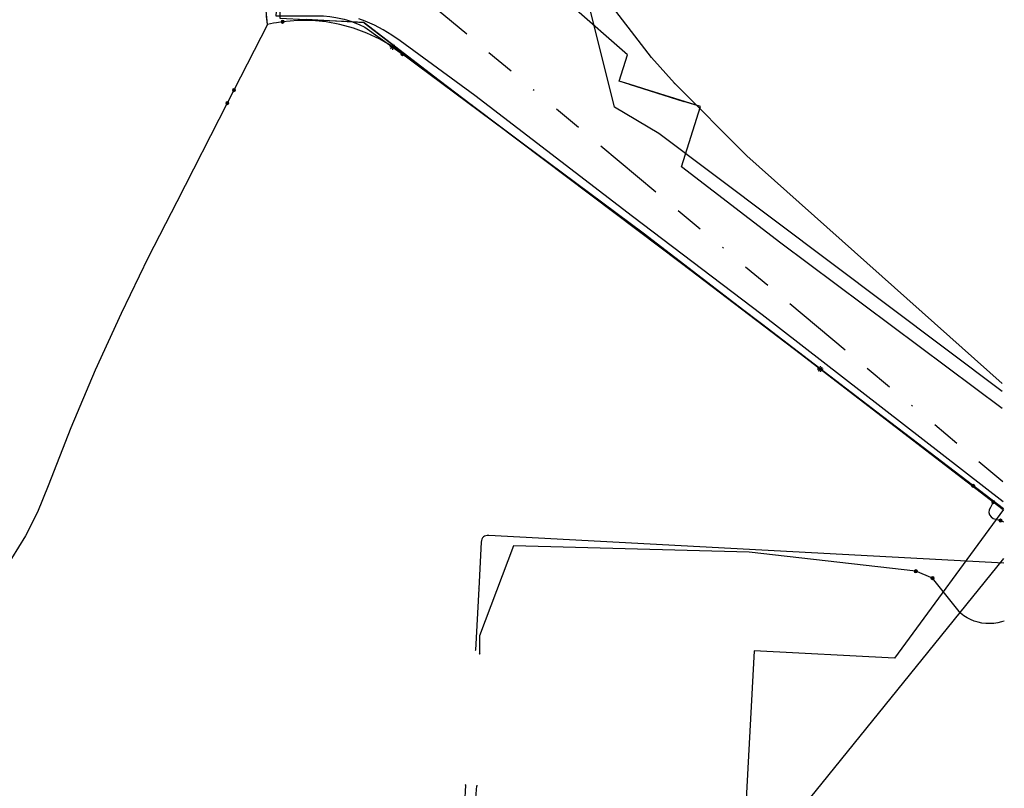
# Model space of a CAD drawing. Header units: metres. Extents: x 253430 to 254090, y 592748 to 593165.
# Tile 125 of 146: x 254020 to 254088, y 592887 to 592940. Entities that reach past the tile are written whole.
import ezdxf
from ezdxf.lldxf.tags import DXFTag

# ---------------------------------------------------------------- set-up
doc = ezdxf.new("R2010")
doc.units = ezdxf.units.M
doc.linetypes.add('RI-OVERIG-SO', pattern=[17, 5, -2, 2, -2, 0, -2, 2, -2])
for name, color, linetype in [('B-WE-IE-MEUBILAIR-S', 7, 'Continuous'), ('B-WE-KL-DATA-G', 90, 'KL-DATA-SO'), ('B-WE-KL-DATA_HULPSTUK-S', 90, 'Continuous'), ('B-WE-KL-DATA_KABELBED-G', 90, 'Continuous'), ('B-WE-KL-DATA_MANTELBUIS-G', 90, 'Continuous'), ('B-WE-KL-ET_LS-G', 190, 'KL-LS-SO'), ('B-WE-KL-ET_LS_HULPSTUK-S', 190, 'Continuous'), ('B-WE-KL-ET_LS_KABELBED-G', 190, 'Continuous'), ('B-WE-KL-GAS_LD-G', 50, 'KL-GAS_LD-SO'), ('B-WE-KL-GAS_LD_HULPSTUK-S', 50, 'Continuous'), ('B-WE-KL-WATER-G', 170, 'KL-WATER-SO'), ('B-WE-KL-WATER_HULPSTUK-S', 170, 'Continuous'), ('B-WE-RI-VRIJVERVAL-G', 210, 'RI-OVERIG-SO'), ('V-WE-KL-ET_LS-G', 190, 'V-KL-LS-SO'), ('V-WE-KL-ET_LS_KABELBED-G', 190, 'V-CONTINUOUS-SO')]:
    doc.layers.add(name, color=color, linetype=linetype)
doc.styles.add('NLCS-ISO', font='txt')
doc.styles.get("Standard").update_dxf_attribs({"font": 'simplex.shx'})
tags = doc.linetypes.add('KL-DATA-SO', pattern='A,4,-1,[101,NLCS.SHX,S=0.5,R=0,X=0,Y=0],-1,4,-1,["D",Standard,S=1,R=0,X=-0.25,Y=-0.5],-1.5', length=12.5).pattern_tags.tags
tags[18] = DXFTag(74, 10)
tags = doc.linetypes.add('KL-GAS_LD-SO', pattern='A,4,-1,[69,NLCS.SHX,S=0.5,R=0,X=0,Y=0],-1,4,-1,["L",Standard,S=1,R=0,X=0.25,Y=-0.5],-2', length=13).pattern_tags.tags
tags[18] = DXFTag(74, 10)
tags = doc.linetypes.add('KL-LS-SO', pattern='A,4,-1,[103,NLCS.SHX,S=0.75,R=0,X=0,Y=0],-1,4,-1,["L",Standard,S=1,R=0,X=0,Y=-0.5],-2', length=13).pattern_tags.tags
tags[18] = DXFTag(74, 10)
doc.linetypes.add('KL-WATER-SO', pattern='A,7,-0.5,[168,NLCS.SHX,S=0.75,R=0,X=0.75,Y=0],-2', length=9.5)
doc.linetypes.add('V-CONTINUOUS-SO', pattern='A,3.5,[24,NLCS.SHX,S=0.5,R=0,X=0,Y=0],3.5', length=7)
tags = doc.linetypes.add('V-KL-LS-SO', pattern='A,2,[24,NLCS.SHX,S=0.5,R=0,X=0,Y=0],2,-1,[103,NLCS.SHX,S=0.75,R=0,X=0,Y=0],-1,2,[24,NLCS.SHX,S=0.5,R=0,X=0,Y=0],2,-1,["L",Standard,S=1,R=0,X=0,Y=-0.5],-2', length=13).pattern_tags.tags
tags[34] = DXFTag(74, 10)

# ---------------------------------------------------------------- blocks, each defined once
blk = doc.blocks.new('SKL-WTB_HULP_OVERIG-SO')
at = {"color": 0, "linetype": 'ByBlock', "lineweight": 18}
for points in [[(-0.14, 0.14), (0.14, -0.14)], [(0.14, 0.14), (-0.14, -0.14)]]:
    blk.add_lwpolyline(points, dxfattribs=at)
at = {"color": 0, "linetype": 'ByBlock', "lineweight": 18, "style": 'NLCS-ISO', "flags": 1}
for tag, p in [('TYPE', (1.5, 0)), ('OMSCHRIJVING', (1.5, -3)), ('LABEL', (1.5, -1.5))]:
    blk.add_attdef(tag, p, '', height=1, dxfattribs=at)
blk = doc.blocks.new('SKL-WTB_HULP_MOF-SO')
at = {"linetype": 'ByBlock', "lineweight": 18}
h = blk.add_hatch(color=0, dxfattribs=at)
h.dxf.hatch_style = 1
h.paths.add_polyline_path([(-0.5625, 0, 1), (0.5625, 0, 1)])
at = {"color": 0, "linetype": 'ByBlock', "lineweight": 18}
blk.add_circle((0, 0), 0.5625, dxfattribs=at)
at = {"color": 0, "linetype": 'ByBlock', "lineweight": 18, "style": 'NLCS-ISO', "flags": 1}
for tag, p in [('TYPE', (1.5, 0)), ('OMSCHRIJVING', (1.5, -3)), ('LABEL', (1.5, -1.5))]:
    blk.add_attdef(tag, p, '', height=1, dxfattribs=at)
blk = doc.blocks.new('SIE-MEUBILAIR_PAAL_LICHTMAST-SO')
for points in [[(-0.62, 0), (-1, 0)], [(-0.71, 0.71), (-0.44, 0.44)], [(0, 1), (0, 0.62)], [(0.44, 0.44), (0.71, 0.71)], [(1, 0), (0.62, 0)], [(-0.71, -0.71), (-0.44, -0.44)], [(0, -0.62), (0, -1)], [(0.44, -0.44), (0.71, -0.71)]]:
    blk.add_lwpolyline(points)
blk.add_circle((0, 0), 0.5)

msp = doc.modelspace()

# ---------------------------------------------------------------- linework, layer by layer
at = {"layer": 'B-WE-KL-DATA-G'}
msp.add_lwpolyline([(254088.068, 592912.886), (254072.694, 592924.359), (254065.803, 592929.646), (254067.118, 592933.837), (254061.489, 592935.603), (254062.057, 592937.416), (254058.152, 592940.843)], dxfattribs=at)
msp.add_lwpolyline([(254088.068, 592912.886), (254072.694, 592924.359), (254065.803, 592929.646), (254067.118, 592933.837), (254061.489, 592935.603), (254062.057, 592937.416), (254058.152, 592940.843)], dxfattribs=at)
at = {"layer": 'B-WE-KL-DATA_KABELBED-G'}
for points in [[(254029.741, 592976.262), (254029.741, 592976.262), (254033.984, 592967.847), (254033.997, 592967.821), (254034.022, 592967.699), (254037.408, 592951.404), (254037.516, 592950.886), (254037.518, 592950.842), (254037.523, 592950.705), (254037.577, 592949.275), (254037.577, 592949.269), (254037.598, 592948.71), (254037.682, 592946.465), (254037.874, 592941.385), (254037.921, 592940.131), (254037.927, 592939.971), (254039.756, 592939.885), (254042.93, 592939.737), (254043.73, 592939.699), (254043.784, 592939.658), (254051.215, 592933.961), (254051.264, 592933.923)], [(254062.184, 592935.385), (254061.489, 592935.603), (254062.057, 592937.416), (254058.152, 592940.843), (254057.383, 592942.662), (254056.727, 592944.524), (254056.187, 592946.424), (254055.467, 592949.526), (254055.422, 592949.928), (254058.626, 592960.439)], [(254037.657, 592940.746), (254037.666, 592940.423), (254037.661, 592940.131), (254037.921, 592940.131), (254037.959, 592940.131), (254040.248, 592940.131), (254040.969, 592940.131), (254041.4, 592940.092), (254041.828, 592940.028), (254042.385, 592939.904), (254042.93, 592939.737), (254043.03, 592939.7), (254043.432, 592939.539), (254043.824, 592939.353), (254046.131, 592937.714), (254047.734, 592936.583), (254048.985, 592935.64), (254051.264, 592933.923)], [(254088.144, 592905.914), (254081.31, 592911.148), (254062.799, 592925.234), (254062.795, 592925.237), (254051.215, 592933.961), (254048.985, 592935.64), (254043.784, 592939.658), (254043.03, 592939.7), (254039.756, 592939.885)], [(254088.139, 592906.404), (254071.4, 592919.38), (254062.403, 592926.198), (254051.455, 592934.613), (254046.285, 592938.391), (254045.712, 592938.797), (254045.113, 592939.163), (254044.49, 592939.487), (254043.846, 592939.767), (254043.42, 592939.924)], [(254065.973, 592934.196), (254062.184, 592935.385)], [(254051.264, 592933.923), (254062.795, 592925.237), (254062.799, 592925.234), (254071.368, 592918.78), (254088.144, 592905.914)], [(254088.068, 592912.886), (254072.694, 592924.359), (254065.803, 592929.646), (254067.118, 592933.837), (254065.973, 592934.196)], [(254088.144, 592905.887), (254080.592, 592895.571), (254070.843, 592896.08), (254070.238, 592884.924), (254051.541, 592885.862), (254051.61, 592886.7)]]:
    msp.add_lwpolyline(points, dxfattribs=at)
at = {"layer": 'B-WE-KL-DATA_MANTELBUIS-G'}
msp.add_lwpolyline([(254062.184, 592935.385), (254065.973, 592934.196)], dxfattribs=at)
at = {"layer": 'B-WE-KL-ET_LS-G'}
for points in [[(254088.057, 592914.06), (254064.223, 592931.958), (254061.161, 592933.786), (254055.806, 592955.258), (254057.512, 592960.474), (254058.799, 592968.391), (254059.76, 592971.943)], [(254038.127, 592939.723), (254037.7, 592939.658), (254037.489, 592939.62), (254037.067, 592939.531), (254036.461, 592945.976), (254038.641, 592951.895)], [(254045.757, 592937.985), (254045.713, 592938.018), (254044.864, 592938.515), (254043.975, 592938.935), (254043.053, 592939.277), (254042.104, 592939.537), (254041.137, 592939.714), (254040.157, 592939.805), (254039.174, 592939.811), (254038.127, 592939.723), (254037.7, 592939.658), (254037.489, 592939.62), (254037.067, 592939.531), (254036.461, 592945.976), (254038.641, 592951.895)], [(254046.434, 592937.478), (254045.713, 592938.018), (254044.864, 592938.515), (254043.975, 592938.935), (254043.053, 592939.277), (254042.104, 592939.537), (254041.137, 592939.714), (254040.157, 592939.805), (254039.174, 592939.811), (254038.127, 592939.723)], [(254046.434, 592937.478), (254045.757, 592937.985)], [(254075.432, 592915.619), (254063.156, 592925.049), (254046.434, 592937.478)], [(254088.135, 592905.861), (254063.156, 592925.049), (254046.434, 592937.478)], [(254088.135, 592905.861), (254075.432, 592915.619)], [(254087.447, 592906.39), (254087.24, 592906.023), (254087.157, 592905.853), (254087.141, 592905.677), (254087.186, 592905.506), (254087.286, 592905.361), (254087.428, 592905.257), (254087.626, 592905.208), (254087.944, 592905.106)], [(254087.944, 592905.106), (254088.143, 592905.022)], [(254082.061, 592901.596), (254070.511, 592902.912), (254054.139, 592903.367), (254051.788, 592897.103), (254051.797, 592895.857)], [(254083.232, 592901.115), (254082.061, 592901.596)], [(254088.209, 592898.139), (254088.016, 592898.076), (254087.749, 592898.013), (254087.478, 592897.974), (254087.204, 592897.959), (254086.93, 592897.968), (254086.657, 592898.001), (254086.389, 592898.057), (254086.127, 592898.137), (254085.872, 592898.239), (254085.628, 592898.362), (254085.395, 592898.507), (254085.175, 592898.672), (254083.232, 592901.115)]]:
    msp.add_lwpolyline(points, dxfattribs=at)
at = {"layer": 'B-WE-KL-ET_LS_KABELBED-G'}
for points in [[(254088.057, 592914.059), (254064.223, 592931.958), (254061.161, 592933.786), (254055.806, 592955.258), (254057.512, 592960.474), (254058.799, 592968.391), (254059.76, 592971.943)], [(254037.067, 592939.531), (254037.012, 592940.119)], [(254038.127, 592939.723), (254037.7, 592939.658), (254037.489, 592939.62), (254037.067, 592939.531)], [(254045.757, 592937.985), (254045.713, 592938.018), (254044.864, 592938.515), (254043.975, 592938.935), (254043.053, 592939.277), (254042.104, 592939.537), (254041.137, 592939.714), (254040.157, 592939.805), (254039.174, 592939.811), (254038.127, 592939.723)], [(254046.434, 592937.478), (254045.757, 592937.985)], [(254075.432, 592915.619), (254063.156, 592925.049), (254046.434, 592937.478)], [(254088.135, 592905.861), (254075.432, 592915.619)]]:
    msp.add_lwpolyline(points, dxfattribs=at)
at = {"layer": 'B-WE-KL-GAS_LD-G'}
for points in [[(254088.171, 592902.153), (254052.44, 592904.078), (254052.323, 592904.077), (254052.22, 592904.059), (254052.132, 592904.024), (254052.059, 592903.973), (254052.001, 592903.906), (254051.957, 592903.822), (254051.928, 592903.722), (254051.914, 592903.605), (254051.741, 592900.395)], [(254051.741, 592900.395), (254051.511, 592896.116)]]:
    msp.add_lwpolyline(points, dxfattribs=at)
at = {"layer": 'B-WE-KL-WATER-G'}
for points in [[(254065.319, 592935.45), (254063.736, 592937.241), (254053.515, 592950.527), (254062.496, 592982.279), (254065.094, 592988.987), (254076.781, 593010.751), (254083.563, 593021.015), (254086.997, 593024.597)], [(254065.319, 592935.45), (254070.341, 592930.415)], [(254088.051, 592914.631), (254070.341, 592930.415)], [(254050.812, 592886.757), (254050.742, 592885.459), (254073.409, 592884.238), (254088.168, 592902.466)]]:
    msp.add_lwpolyline(points, dxfattribs=at)
at = {"layer": 'B-WE-RI-VRIJVERVAL-G'}
msp.add_lwpolyline([(254047.07, 592942.08), (254088.116, 592907.817)], dxfattribs=at)
at = {"layer": 'V-WE-KL-ET_LS-G'}
for points in [[(254088.135, 592905.861), (254063.156, 592925.049), (254047.465, 592936.711), (254045.713, 592938.018), (254044.864, 592938.515), (254043.975, 592938.935), (254043.053, 592939.277), (254042.104, 592939.537), (254041.137, 592939.714), (254040.157, 592939.805), (254039.174, 592939.811), (254038.127, 592939.723), (254037.7, 592939.658), (254037.489, 592939.62), (254037.067, 592939.531), (254034.748, 592934.982)], [(254034.748, 592934.982), (254034.286, 592934.077)], [(254034.286, 592934.077), (254030.788, 592927.217), (254028.799, 592923.374), (254026.909, 592919.481), (254025.121, 592915.54), (254023.435, 592911.555), (254021.853, 592907.527), (254021.12, 592905.699), (254020.289, 592904.05), (254019.317, 592902.48), (254018.212, 592901.001), (254016.983, 592899.623), (254015.642, 592898.358), (254012.266, 592892.084), (254009.882, 592880.043), (254003.528, 592868.171)]]:
    msp.add_lwpolyline(points, dxfattribs=at)
at = {"layer": 'V-WE-KL-ET_LS_KABELBED-G'}
for points in [[(254037.067, 592939.531), (254034.748, 592934.982)], [(254034.748, 592934.982), (254034.286, 592934.077)], [(254034.286, 592934.077), (254030.788, 592927.217), (254028.799, 592923.374), (254026.909, 592919.481), (254025.121, 592915.54), (254023.435, 592911.555), (254021.853, 592907.527), (254021.12, 592905.699), (254020.289, 592904.05), (254019.317, 592902.48), (254018.212, 592901.001), (254016.983, 592899.623), (254015.642, 592898.358), (254012.266, 592892.084), (254009.882, 592880.043), (254003.528, 592868.171)]]:
    msp.add_lwpolyline(points, dxfattribs=at)

# ---------------------------------------------------------------- block references
at = {"layer": 'B-WE-IE-MEUBILAIR-S', "xscale": 0.2, "yscale": 0.2, "zscale": 0.2}
for p in [(254045.757, 592937.985), (254075.432, 592915.619)]:
    msp.add_blockref('SIE-MEUBILAIR_PAAL_LICHTMAST-SO', p, dxfattribs=at)
at = {"layer": 'B-WE-KL-DATA_HULPSTUK-S', "xscale": 0.2, "yscale": 0.2, "zscale": 0.2}
for name, p in [('SKL-WTB_HULP_OVERIG-SO', (254051.264, 592933.923)), ('SKL-WTB_HULP_OVERIG-SO', (254051.264, 592933.923)), ('SKL-WTB_HULP_OVERIG-SO', (254051.264, 592933.923)), ('SKL-WTB_HULP_MOF-SO', (254086.052, 592907.519)), ('SKL-WTB_HULP_OVERIG-SO', (254051.61, 592886.7))]:
    msp.add_blockref(name, p, dxfattribs=at)
at = {"layer": 'B-WE-KL-ET_LS_HULPSTUK-S', "xscale": 0.2, "yscale": 0.2, "zscale": 0.2}
for name, p in [('SKL-WTB_HULP_MOF-SO', (254038.127, 592939.723)), ('SKL-WTB_HULP_MOF-SO', (254046.434, 592937.478)), ('SKL-WTB_HULP_MOF-SO', (254046.434, 592937.478)), ('SKL-WTB_HULP_MOF-SO', (254034.748, 592934.982)), ('SKL-WTB_HULP_MOF-SO', (254034.286, 592934.077)), ('SKL-WTB_HULP_MOF-SO', (254087.447, 592906.39)), ('SKL-WTB_HULP_MOF-SO', (254087.944, 592905.106)), ('SKL-WTB_HULP_MOF-SO', (254082.061, 592901.596)), ('SKL-WTB_HULP_MOF-SO', (254083.232, 592901.115)), ('SKL-WTB_HULP_OVERIG-SO', (254051.797, 592895.857))]:
    msp.add_blockref(name, p, dxfattribs=at)
at = {"layer": 'B-WE-KL-GAS_LD_HULPSTUK-S', "xscale": 0.2, "yscale": 0.2, "zscale": 0.2}
for p in [(254051.741, 592900.395), (254051.511, 592896.116)]:
    msp.add_blockref('SKL-WTB_HULP_OVERIG-SO', p, dxfattribs=at)
at = {"layer": 'B-WE-KL-WATER_HULPSTUK-S', "xscale": 0.2, "yscale": 0.2, "zscale": 0.2}
for p in [(254065.319, 592935.45), (254070.341, 592930.415), (254050.812, 592886.757)]:
    msp.add_blockref('SKL-WTB_HULP_OVERIG-SO', p, dxfattribs=at)

doc.saveas('drawing.dxf')
